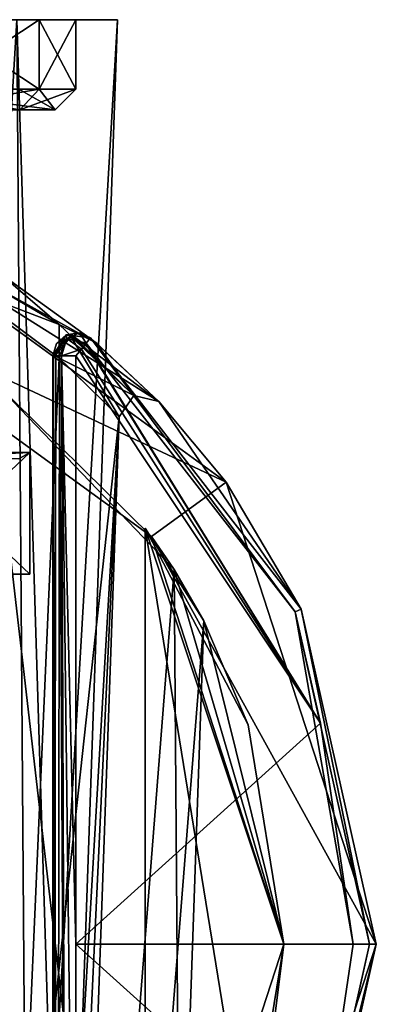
# Model space of a CAD drawing. Header units: millimetres. Extents: x -145 to 248, y -150 to 247.
# Tile 154 of 174: x 209 to 217, y -1 to 20. Entities that reach past the tile are written whole.
import ezdxf

# ---------------------------------------------------------------- set-up
doc = ezdxf.new("R2010")
doc.units = ezdxf.units.MM
doc.header["$LTSCALE"] = 65.185185
for name, color, linetype in [('1490', 7, 'CONTINUOUS'), ('1492', 7, 'CONTINUOUS'), ('1493', 7, 'CONTINUOUS'), ('1494', 7, 'CONTINUOUS'), ('1496', 7, 'CONTINUOUS'), ('1498', 7, 'CONTINUOUS'), ('1499', 7, 'CONTINUOUS'), ('1500', 7, 'CONTINUOUS'), ('1502', 7, 'CONTINUOUS'), ('1506', 7, 'CONTINUOUS'), ('1508', 7, 'CONTINUOUS'), ('1509', 7, 'CONTINUOUS'), ('1510', 7, 'CONTINUOUS'), ('1515', 7, 'CONTINUOUS'), ('1519', 7, 'CONTINUOUS'), ('1522', 7, 'CONTINUOUS'), ('1551', 7, 'CONTINUOUS'), ('1552', 7, 'CONTINUOUS'), ('1554', 7, 'CONTINUOUS'), ('1556', 7, 'CONTINUOUS'), ('1557', 7, 'CONTINUOUS'), ('1558', 7, 'CONTINUOUS'), ('1560', 7, 'CONTINUOUS'), ('1561', 7, 'CONTINUOUS'), ('1565', 7, 'CONTINUOUS'), ('1566', 7, 'CONTINUOUS'), ('1567', 7, 'CONTINUOUS'), ('1568', 7, 'CONTINUOUS'), ('1643', 7, 'CONTINUOUS'), ('1645', 7, 'CONTINUOUS')]:
    doc.layers.add(name, color=color, linetype=linetype)

msp = doc.modelspace()

# ---------------------------------------------------------------- linework, layer by layer
at = {"layer": '1490', "linetype": 'CONTINUOUS'}
for points in [[(205.253, 16.168, -81.5), (213.753, 9.992, -81.5), (204.635, 14.266, -81.5), (205.253, 16.168, -81.5)], [(204.635, 14.266, -81.5), (213.753, 9.992, -81.5), (212.135, 8.817, -81.5), (204.635, 14.266, -81.5)], [(213.753, 9.992, -81.5), (217, 0, -81.5), (212.135, 8.817, -81.5), (213.753, 9.992, -81.5)], [(217, 0, -81.5), (215, 0, -81.5), (212.135, 8.817, -81.5), (217, 0, -81.5)], [(215, 0, -81.5), (213.753, -9.992, -81.5), (212.135, -8.817, -81.5), (215, 0, -81.5)], [(217, 0, -81.5), (213.753, -9.992, -81.5), (215, 0, -81.5), (217, 0, -81.5)]]:
    msp.add_3dface(points, dxfattribs=at)
at = {"layer": '1492', "linetype": 'CONTINUOUS'}
for points in [[(213.753, 9.992, -81.5), (205.253, 16.168, -81.5), (212.296, 11.739, -45.27), (213.753, 9.992, -81.5)], [(212.296, 11.739, -45.27), (205.253, 16.168, -81.5), (210.94, 13.012, -50.912), (212.296, 11.739, -45.27)], [(210.94, 13.012, -50.912), (205.253, 16.168, -81.5), (208.825, 14.53, -53.815), (210.94, 13.012, -50.912)], [(210.818, 13.114, -38), (215.377, 7.249, -38), (210.818, 13.114, -38.799), (210.818, 13.114, -38)], [(210.818, 13.114, -38.799), (215.377, 7.249, -38), (210.818, 13.114, -39.598), (210.818, 13.114, -38.799)], [(210.818, 13.114, -39.598), (215.377, 7.249, -38), (212.296, 11.739, -45.27), (210.818, 13.114, -39.598)], [(215.377, 7.249, -38), (213.753, 9.992, -81.5), (212.296, 11.739, -45.27), (215.377, 7.249, -38)], [(217, 0, -81.5), (213.753, 9.992, -81.5), (217, 0, -38), (217, 0, -81.5)], [(217, 0, -38), (213.753, 9.992, -81.5), (215.377, 7.249, -38), (217, 0, -38)]]:
    msp.add_3dface(points, dxfattribs=at)
at = {"layer": '1493', "linetype": 'CONTINUOUS'}
for points in [[(213.753, -9.992, -81.5), (217, 0, -81.5), (215.377, -7.249, -38), (213.753, -9.992, -81.5)], [(217, 0, -81.5), (217, 0, -38), (215.377, -7.249, -38), (217, 0, -81.5)]]:
    msp.add_3dface(points, dxfattribs=at)
at = {"layer": '1494', "linetype": 'CONTINUOUS'}
for points in [[(210.138, 12.679, -50.754), (208.132, 14.169, -53.545), (208.989, -13.534, -50.92), (210.138, 12.679, -50.754)], [(210.32, -12.452, -47.798), (210.138, 12.679, -50.754), (208.989, -13.534, -50.92), (210.32, -12.452, -47.798)], [(210.062, 12.746, -39.84), (211.435, 11.411, -45.304), (210.043, -1.374, -40.912), (210.062, 12.746, -39.84)], [(211.435, 11.411, -45.304), (210.138, 12.679, -50.754), (210.32, -12.452, -47.798), (211.435, 11.411, -45.304)], [(210.043, -1.374, -40.912), (211.435, 11.411, -45.304), (210.027, -12.71, -41.955), (210.043, -1.374, -40.912)], [(210.027, -12.71, -41.955), (211.435, 11.411, -45.304), (210.601, -12.191, -44.908), (210.027, -12.71, -41.955)], [(210.601, -12.191, -44.908), (211.435, 11.411, -45.304), (210.32, -12.452, -47.798), (210.601, -12.191, -44.908)]]:
    msp.add_3dface(points, dxfattribs=at)
at = {"layer": '1496', "linetype": 'CONTINUOUS'}
for points in [[(210, -1.301, -40.701), (210, -12.728, -41.794), (210, 12.728, -38), (210, -1.301, -40.701)], [(210, 12.728, -38), (210, -12.728, -41.794), (210, -12.728, -39.897), (210, 12.728, -38)], [(210, 12.728, -39.6), (210, -1.301, -40.701), (210, 12.728, -38.8), (210, 12.728, -39.6)], [(210, 12.728, -38.8), (210, -1.301, -40.701), (210, 12.728, -38), (210, 12.728, -38.8)], [(210, -12.728, -38), (210, 12.728, -38), (210, -12.728, -39.897), (210, -12.728, -38)]]:
    msp.add_3dface(points, dxfattribs=at)
at = {"layer": '1498', "linetype": 'CONTINUOUS'}
for points in [[(204.635, 14.266, -81.5), (212.135, 8.817, -81.5), (208.629, 12.269, -55.708), (204.635, 14.266, -81.5)], [(208.629, 12.269, -55.708), (212.135, 8.817, -81.5), (212.624, 8.101, -49.62), (208.629, 12.269, -55.708)], [(212, 9, -39.516), (213.27, 6.993, -44.822), (212, 9, -39.5), (212, 9, -39.516)], [(212, 9, -39.5), (213.27, 6.993, -44.822), (214.23, 4.743, -39.5), (212, 9, -39.5)], [(212.135, 8.817, -81.5), (215, 0, -81.5), (212.624, 8.101, -49.62), (212.135, 8.817, -81.5)], [(212.624, 8.101, -49.62), (215, 0, -81.5), (213.27, 6.993, -44.822), (212.624, 8.101, -49.62)], [(213.27, 6.993, -44.822), (215, 0, -81.5), (214.23, 4.743, -39.5), (213.27, 6.993, -44.822)], [(214.23, 4.743, -39.5), (215, 0, -81.5), (215, 0, -39.5), (214.23, 4.743, -39.5)]]:
    msp.add_3dface(points, dxfattribs=at)
at = {"layer": '1499', "linetype": 'CONTINUOUS'}
for points in [[(215, 0, -81.5), (212.135, -8.817, -81.5), (215, 0, -39.5), (215, 0, -81.5)], [(215, 0, -39.5), (212.135, -8.817, -81.5), (214.23, -4.743, -39.5), (215, 0, -39.5)]]:
    msp.add_3dface(points, dxfattribs=at)
at = {"layer": '1500', "linetype": 'CONTINUOUS'}
for points in [[(208.629, 12.269, -55.708), (211.203, -9.975, -51.329), (205.998, -13.749, -56.402), (208.629, 12.269, -55.708)], [(208.629, 12.269, -55.708), (212.624, 8.101, -49.62), (211.203, -9.975, -51.329), (208.629, 12.269, -55.708)], [(213.27, 6.993, -44.822), (212, 9, -39.516), (212, -9, -41.141), (213.27, 6.993, -44.822)], [(212, -9, -41.141), (212, 9, -39.516), (212, -0.685, -40.335), (212, -9, -41.141)], [(212.624, 8.101, -49.62), (212.748, -7.906, -45.967), (211.203, -9.975, -51.329), (212.624, 8.101, -49.62)], [(212.624, 8.101, -49.62), (213.27, 6.993, -44.822), (212.748, -7.906, -45.967), (212.624, 8.101, -49.62)], [(213.27, 6.993, -44.822), (212, -9, -41.141), (212.748, -7.906, -45.967), (213.27, 6.993, -44.822)]]:
    msp.add_3dface(points, dxfattribs=at)
at = {"layer": '1502', "linetype": 'CONTINUOUS'}
for points in [[(212, 9, -39.516), (212, 9, -39.5), (212, -9, -39.5), (212, 9, -39.516)], [(212, 9, -39.516), (212, -9, -39.5), (212, -0.685, -40.335), (212, 9, -39.516)], [(212, -9, -39.5), (212, -9, -41.141), (212, -0.685, -40.335), (212, -9, -39.5)]]:
    msp.add_3dface(points, dxfattribs=at)
at = {"layer": '1506', "linetype": 'CONTINUOUS'}
for points in [[(208.825, 14.53, -53.815), (206.011, 15.825, -55.636), (210.136, 13.405, -51.435), (208.825, 14.53, -53.815)], [(206.011, 15.825, -55.636), (208.132, 14.169, -53.545), (210.136, 13.405, -51.435), (206.011, 15.825, -55.636)], [(210.94, 13.012, -50.912), (208.825, 14.53, -53.815), (210.136, 13.405, -51.435), (210.94, 13.012, -50.912)], [(208.132, 14.169, -53.545), (210.138, 12.679, -50.754), (210.136, 13.405, -51.435), (208.132, 14.169, -53.545)], [(210.94, 13.012, -50.912), (210.136, 13.405, -51.435), (211.753, 11.866, -45.686), (210.94, 13.012, -50.912)], [(210.136, 13.405, -51.435), (210.138, 12.679, -50.754), (211.753, 11.866, -45.686), (210.136, 13.405, -51.435)], [(211.435, 11.411, -45.304), (210.062, 12.746, -39.84), (210.388, 13.149, -39.845), (211.435, 11.411, -45.304)], [(210.426, 13.165, -39.831), (211.753, 11.866, -45.686), (210.388, 13.149, -39.845), (210.426, 13.165, -39.831)], [(211.753, 11.866, -45.686), (211.435, 11.411, -45.304), (210.388, 13.149, -39.845), (211.753, 11.866, -45.686)], [(210.818, 13.114, -39.598), (212.296, 11.739, -45.27), (210.426, 13.165, -39.831), (210.818, 13.114, -39.598)], [(212.296, 11.739, -45.27), (211.753, 11.866, -45.686), (210.426, 13.165, -39.831), (212.296, 11.739, -45.27)], [(212.296, 11.739, -45.27), (210.94, 13.012, -50.912), (211.753, 11.866, -45.686), (212.296, 11.739, -45.27)], [(210.138, 12.679, -50.754), (211.435, 11.411, -45.304), (211.753, 11.866, -45.686), (210.138, 12.679, -50.754)]]:
    msp.add_3dface(points, dxfattribs=at)
at = {"layer": '1508', "linetype": 'CONTINUOUS'}
for points in [[(210.58, 13.222, -38), (210.287, 13.18, -39.6), (210.286, 13.18, -38), (210.58, 13.222, -38)], [(210.818, 13.114, -38), (210.287, 13.18, -39.6), (210.58, 13.222, -38), (210.818, 13.114, -38)], [(210.287, 13.18, -39.6), (210, 12.728, -39.6), (210.286, 13.18, -38), (210.287, 13.18, -39.6)], [(210.286, 13.18, -38), (210, 12.728, -39.6), (210.077, 12.994, -38), (210.286, 13.18, -38)], [(210.818, 13.114, -38), (210.818, 13.114, -38.799), (210.287, 13.18, -39.6), (210.818, 13.114, -38)], [(210.818, 13.114, -38.799), (210.818, 13.114, -39.598), (210.287, 13.18, -39.6), (210.818, 13.114, -38.799)], [(210, 12.728, -39.6), (210, 12.728, -38.8), (210.077, 12.994, -38), (210, 12.728, -39.6)], [(210, 12.728, -38.8), (210, 12.728, -38), (210.077, 12.994, -38), (210, 12.728, -38.8)]]:
    msp.add_3dface(points, dxfattribs=at)
at = {"layer": '1509', "linetype": 'CONTINUOUS'}
for points in [[(210, 12.728, -38), (210, -12.728, -38), (210.054, -12.728, -37.775), (210, 12.728, -38)], [(210.109, -12.728, -37.688), (210, 12.728, -38), (210.054, -12.728, -37.775), (210.109, -12.728, -37.688)], [(210, 12.728, -38), (210.109, -12.728, -37.688), (210.146, 12.728, -37.646), (210, 12.728, -38)], [(210.109, -12.728, -37.688), (210.283, -12.728, -37.549), (210.146, 12.728, -37.646), (210.109, -12.728, -37.688)], [(210.146, 12.728, -37.646), (210.283, -12.728, -37.549), (210.185, 12.728, -37.612), (210.146, 12.728, -37.646)], [(210.5, 0, -37.5), (210.5, 12.728, -37.5), (210.185, 12.728, -37.612), (210.5, 0, -37.5)], [(210.5, -12.728, -37.5), (210.5, 0, -37.5), (210.185, 12.728, -37.612), (210.5, -12.728, -37.5)], [(210.283, -12.728, -37.549), (210.5, -12.728, -37.5), (210.185, 12.728, -37.612), (210.283, -12.728, -37.549)]]:
    msp.add_3dface(points, dxfattribs=at)
at = {"layer": '1510', "linetype": 'CONTINUOUS'}
for points in [[(210.712, 12.984, -37.627), (215.793, 4.78, -37.5), (210.723, 12.998, -37.643), (210.712, 12.984, -37.627)], [(210.818, 13.114, -38), (210.723, 12.998, -37.643), (215.245, 7.186, -37.646), (210.818, 13.114, -38)], [(210.723, 12.998, -37.643), (215.793, 4.78, -37.5), (215.245, 7.186, -37.646), (210.723, 12.998, -37.643)], [(215.377, 7.249, -38), (210.818, 13.114, -38), (215.245, 7.186, -37.646), (215.377, 7.249, -38)], [(210.5, 12.728, -37.5), (215.793, 4.78, -37.5), (210.618, 12.871, -37.536), (210.5, 12.728, -37.5)], [(210.618, 12.871, -37.536), (215.793, 4.78, -37.5), (210.712, 12.984, -37.627), (210.618, 12.871, -37.536)], [(215.377, 7.249, -38), (215.245, 7.186, -37.646), (216.854, 0, -37.646), (215.377, 7.249, -38)], [(217, 0, -38), (215.377, 7.249, -38), (216.854, 0, -37.646), (217, 0, -38)], [(215.793, 4.78, -37.5), (216.5, 0, -37.5), (215.245, 7.186, -37.646), (215.793, 4.78, -37.5)], [(215.245, 7.186, -37.646), (216.5, 0, -37.5), (216.854, 0, -37.646), (215.245, 7.186, -37.646)], [(215.377, -7.249, -38), (217, 0, -38), (215.245, -7.186, -37.646), (215.377, -7.249, -38)], [(217, 0, -38), (216.854, 0, -37.646), (215.245, -7.186, -37.646), (217, 0, -38)], [(216.854, 0, -37.646), (215.793, -4.779, -37.5), (215.245, -7.186, -37.646), (216.854, 0, -37.646)], [(216.5, 0, -37.5), (215.793, -4.779, -37.5), (216.854, 0, -37.646), (216.5, 0, -37.5)]]:
    msp.add_3dface(points, dxfattribs=at)
at = {"layer": '1515', "linetype": 'CONTINUOUS'}
for points in [[(210, -12.728, -41.794), (210, -1.301, -40.701), (210.013, 12.736, -39.714), (210, -12.728, -41.794)], [(210, -12.728, -41.794), (210.013, 12.736, -39.714), (210.007, -12.719, -41.876), (210, -12.728, -41.794)], [(210, -1.301, -40.701), (210, 12.728, -39.6), (210.013, 12.736, -39.714), (210, -1.301, -40.701)], [(210.062, 12.746, -39.84), (210.043, -1.374, -40.912), (210.007, -12.719, -41.876), (210.062, 12.746, -39.84)], [(210.013, 12.736, -39.714), (210.062, 12.746, -39.84), (210.007, -12.719, -41.876), (210.013, 12.736, -39.714)]]:
    msp.add_3dface(points, dxfattribs=at)
at = {"layer": '1519', "linetype": 'CONTINUOUS'}
for points in [[(210, 12.728, -39.6), (210.287, 13.18, -39.6), (210.013, 12.736, -39.714), (210, 12.728, -39.6)], [(210.287, 13.18, -39.6), (210.062, 12.746, -39.84), (210.013, 12.736, -39.714), (210.287, 13.18, -39.6)], [(210.388, 13.149, -39.845), (210.062, 12.746, -39.84), (210.287, 13.18, -39.6), (210.388, 13.149, -39.845)], [(210.818, 13.114, -39.598), (210.426, 13.165, -39.831), (210.287, 13.18, -39.6), (210.818, 13.114, -39.598)], [(210.426, 13.165, -39.831), (210.388, 13.149, -39.845), (210.287, 13.18, -39.6), (210.426, 13.165, -39.831)]]:
    msp.add_3dface(points, dxfattribs=at)
at = {"layer": '1522', "linetype": 'CONTINUOUS'}
for points in [[(210.58, 13.222, -38), (210.286, 13.18, -38), (210.305, 13.102, -37.731), (210.58, 13.222, -38)], [(210.723, 12.998, -37.643), (210.58, 13.222, -38), (210.305, 13.102, -37.731), (210.723, 12.998, -37.643)], [(210.818, 13.114, -38), (210.58, 13.222, -38), (210.723, 12.998, -37.643), (210.818, 13.114, -38)], [(210.077, 12.994, -38), (210, 12.728, -38), (210.305, 13.102, -37.731), (210.077, 12.994, -38)], [(210, 12.728, -38), (210.146, 12.728, -37.646), (210.305, 13.102, -37.731), (210, 12.728, -38)], [(210.286, 13.18, -38), (210.077, 12.994, -38), (210.305, 13.102, -37.731), (210.286, 13.18, -38)], [(210.146, 12.728, -37.646), (210.185, 12.728, -37.612), (210.305, 13.102, -37.731), (210.146, 12.728, -37.646)], [(210.185, 12.728, -37.612), (210.618, 12.871, -37.536), (210.305, 13.102, -37.731), (210.185, 12.728, -37.612)], [(210.618, 12.871, -37.536), (210.712, 12.984, -37.627), (210.305, 13.102, -37.731), (210.618, 12.871, -37.536)], [(210.712, 12.984, -37.627), (210.723, 12.998, -37.643), (210.305, 13.102, -37.731), (210.712, 12.984, -37.627)], [(210.185, 12.728, -37.612), (210.5, 12.728, -37.5), (210.618, 12.871, -37.536), (210.185, 12.728, -37.612)]]:
    msp.add_3dface(points, dxfattribs=at)
at = {"layer": '1551', "linetype": 'CONTINUOUS'}
for points in [[(210.5, 12.728, -37.5), (210.5, 0, -37.5), (215.793, 4.78, -37.5), (210.5, 12.728, -37.5)], [(210.5, 0, -37.5), (216.5, 0, -37.5), (215.793, 4.78, -37.5), (210.5, 0, -37.5)], [(210.5, 0, -37.5), (215.793, -4.779, -37.5), (216.5, 0, -37.5), (210.5, 0, -37.5)], [(210.5, 0, -37.5), (210.5, -12.728, -37.5), (215.793, -4.779, -37.5), (210.5, 0, -37.5)]]:
    msp.add_3dface(points, dxfattribs=at)
at = {"layer": '1552', "linetype": 'CONTINUOUS'}
for points in [[(212, 9, -39.5), (214.23, 4.743, -39.5), (215, 0, -39.5), (212, 9, -39.5)], [(212, 9, -39.5), (215, 0, -39.5), (214.23, -4.743, -39.5), (212, 9, -39.5)], [(212, 9, -39.5), (214.23, -4.743, -39.5), (212, -9, -39.5), (212, 9, -39.5)]]:
    msp.add_3dface(points, dxfattribs=at)
at = {"layer": '1554', "linetype": 'CONTINUOUS'}
for points in [[(209.701, 20, -49.388), (209.223, 20, -52.071), (207.425, 20, -52.795), (209.701, 20, -49.388)], [(207.425, 20, -37.945), (209.223, 20, -38.669), (209.701, 20, -41.352), (207.425, 20, -37.945)], [(211.4, 20, -45.37), (209.223, 20, -52.071), (210.5, 20, -45.37), (211.4, 20, -45.37)], [(210.5, 20, -45.37), (209.223, 20, -52.071), (209.701, 20, -49.388), (210.5, 20, -45.37)], [(209.223, 20, -38.669), (211.4, 20, -45.37), (209.701, 20, -41.352), (209.223, 20, -38.669)], [(209.701, 20, -41.352), (211.4, 20, -45.37), (210.5, 20, -45.37), (209.701, 20, -41.352)]]:
    msp.add_3dface(points, dxfattribs=at)
at = {"layer": '1556', "linetype": 'CONTINUOUS'}
for points in [[(209.5, 8, -45.37), (206.718, 8, -38.652), (209.5, 10.636, -45.37), (209.5, 8, -45.37)], [(209.5, 10.636, -45.37), (206.718, 8, -38.652), (206.718, 10.636, -38.652), (209.5, 10.636, -45.37)]]:
    msp.add_3dface(points, dxfattribs=at)
at = {"layer": '1557', "linetype": 'CONTINUOUS'}
for points in [[(209.5, 8, -45.37), (209.5, 10.636, -45.37), (206.718, 10.636, -52.088), (209.5, 8, -45.37)], [(206.718, 8, -52.088), (209.5, 8, -45.37), (206.718, 10.636, -52.088), (206.718, 8, -52.088)]]:
    msp.add_3dface(points, dxfattribs=at)
at = {"layer": '1558', "linetype": 'CONTINUOUS'}
for points in [[(209.466, -13.035, -41.449), (209.223, 20, -38.669), (207.245, -13.035, -38.125), (209.466, -13.035, -41.449)], [(211.4, 20, -45.37), (209.223, 20, -38.669), (210.246, -13.035, -45.37), (211.4, 20, -45.37)], [(210.246, -13.035, -45.37), (209.223, 20, -38.669), (209.466, -13.035, -41.449), (210.246, -13.035, -45.37)]]:
    msp.add_3dface(points, dxfattribs=at)
at = {"layer": '1560', "linetype": 'CONTINUOUS'}
for points in [[(206.718, 8, -38.652), (209.5, 8, -45.37), (205.834, 8, -39.536), (206.718, 8, -38.652)], [(209.5, 8, -45.37), (208.25, 8, -45.37), (205.834, 8, -39.536), (209.5, 8, -45.37)], [(209.5, 8, -45.37), (206.718, 8, -52.088), (208.25, 8, -45.37), (209.5, 8, -45.37)]]:
    msp.add_3dface(points, dxfattribs=at)
at = {"layer": '1561', "linetype": 'CONTINUOUS'}
for points in [[(207.245, -13.035, -52.615), (209.223, 20, -52.071), (209.466, -13.035, -49.291), (207.245, -13.035, -52.615)], [(209.223, 20, -52.071), (211.4, 20, -45.37), (209.466, -13.035, -49.291), (209.223, 20, -52.071)], [(211.4, 20, -45.37), (210.246, -13.035, -45.37), (209.466, -13.035, -49.291), (211.4, 20, -45.37)]]:
    msp.add_3dface(points, dxfattribs=at)
at = {"layer": '1565', "linetype": 'CONTINUOUS'}
for points in [[(207.425, 20, -37.945), (209.701, 20, -41.352), (207.425, 18.5, -37.945), (207.425, 20, -37.945)], [(207.425, 18.5, -37.945), (209.701, 20, -41.352), (209.701, 18.5, -41.352), (207.425, 18.5, -37.945)], [(209.701, 20, -41.352), (210.5, 20, -45.37), (209.701, 18.5, -41.352), (209.701, 20, -41.352)], [(210.5, 20, -45.37), (210.5, 18.5, -45.37), (209.701, 18.5, -41.352), (210.5, 20, -45.37)]]:
    msp.add_3dface(points, dxfattribs=at)
at = {"layer": '1566', "linetype": 'CONTINUOUS'}
for points in [[(209.701, 20, -49.388), (207.425, 20, -52.795), (209.701, 18.5, -49.388), (209.701, 20, -49.388)], [(209.701, 18.5, -49.388), (207.425, 20, -52.795), (207.425, 18.5, -52.795), (209.701, 18.5, -49.388)], [(210.5, 20, -45.37), (209.701, 20, -49.388), (210.5, 18.5, -45.37), (210.5, 20, -45.37)], [(210.5, 18.5, -45.37), (209.701, 20, -49.388), (209.701, 18.5, -49.388), (210.5, 18.5, -45.37)]]:
    msp.add_3dface(points, dxfattribs=at)
at = {"layer": '1567', "linetype": 'CONTINUOUS'}
for points in [[(209.701, 18.5, -49.388), (207.425, 18.5, -52.795), (209.283, 18.048, -49.215), (209.701, 18.5, -49.388)], [(210.048, 18.048, -45.37), (209.701, 18.5, -49.388), (209.283, 18.048, -49.215), (210.048, 18.048, -45.37)], [(210.5, 18.5, -45.37), (209.701, 18.5, -49.388), (210.048, 18.048, -45.37), (210.5, 18.5, -45.37)]]:
    msp.add_3dface(points, dxfattribs=at)
at = {"layer": '1568', "linetype": 'CONTINUOUS'}
for points in [[(207.425, 18.5, -37.945), (209.701, 18.5, -41.352), (207.105, 18.048, -38.265), (207.425, 18.5, -37.945)], [(207.105, 18.048, -38.265), (209.701, 18.5, -41.352), (209.283, 18.048, -41.525), (207.105, 18.048, -38.265)], [(209.701, 18.5, -41.352), (210.5, 18.5, -45.37), (209.283, 18.048, -41.525), (209.701, 18.5, -41.352)], [(210.5, 18.5, -45.37), (210.048, 18.048, -45.37), (209.283, 18.048, -41.525), (210.5, 18.5, -45.37)]]:
    msp.add_3dface(points, dxfattribs=at)
at = {"layer": '1643', "linetype": 'CONTINUOUS'}
for points in [[(209.283, 18.048, -41.525), (210.048, 18.048, -45.37), (206.551, 18.5, -38.819), (209.283, 18.048, -41.525)], [(210.048, 18.048, -45.37), (209.265, 18.5, -45.37), (206.551, 18.5, -38.819), (210.048, 18.048, -45.37)], [(207.105, 18.048, -38.265), (209.283, 18.048, -41.525), (206.551, 18.5, -38.819), (207.105, 18.048, -38.265)], [(210.048, 18.048, -45.37), (209.283, 18.048, -49.215), (209.265, 18.5, -45.37), (210.048, 18.048, -45.37)]]:
    msp.add_3dface(points, dxfattribs=at)
at = {"layer": '1645', "linetype": 'CONTINUOUS'}
for points in [[(206.718, 10.636, -52.088), (209.5, 10.636, -45.37), (206.551, 10.5, -51.921), (206.718, 10.636, -52.088)], [(209.5, 10.636, -45.37), (209.265, 10.5, -45.37), (206.551, 10.5, -51.921), (209.5, 10.636, -45.37)], [(209.5, 10.636, -45.37), (206.718, 10.636, -38.652), (209.265, 10.5, -45.37), (209.5, 10.636, -45.37)]]:
    msp.add_3dface(points, dxfattribs=at)

doc.saveas('drawing.dxf')
